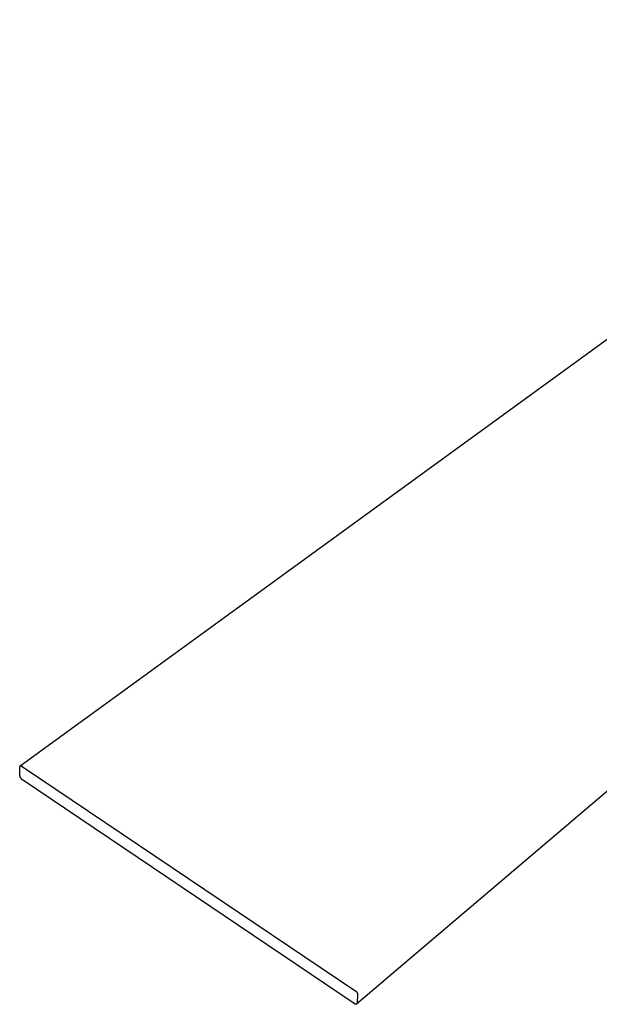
# Model space of a CAD drawing. Header units: millimetres. Extents: x 3041 to 5134, y -14138 to -12727.
# Tile 16 of 24: x 4286 to 4468, y -13388 to -13079. Entities that reach past the tile are written whole.
import ezdxf

# ---------------------------------------------------------------- set-up
doc = ezdxf.new("R2010")
doc.units = ezdxf.units.MM
doc.layers.add('Make2D$Visible$Curvas', color=7, linetype='Continuous')

msp = doc.modelspace()

# ---------------------------------------------------------------- linework, layer by layer
at = {"layer": 'Make2D$Visible$Curvas', "color": 7, "lineweight": -3, "true_color": 0xffffff}
for p, q in [((4286.38, -13313.19), (4608.67, -13078.89)), ((4697.5, -13128.36), (4392.02, -13387.93)), ((4286.21, -13313.56), (4286.34, -13313.22)), ((4286.29, -13316.25), (4286.21, -13313.56)), ((4286.34, -13313.22), (4286.36, -13313.21)), ((4286.36, -13313.21), (4286.38, -13313.2)), ((4286.38, -13313.2), (4286.4, -13313.19)), ((4286.4, -13313.19), (4286.42, -13313.19)), ((4286.42, -13313.19), (4286.45, -13313.18)), ((4286.45, -13313.18), (4286.47, -13313.18)), ((4286.47, -13313.18), (4286.49, -13313.18)), ((4286.49, -13313.18), (4286.51, -13313.17)), ((4286.51, -13313.17), (4286.53, -13313.17)), ((4286.53, -13313.17), (4286.55, -13313.17)), ((4286.55, -13313.17), (4286.57, -13313.17)), ((4286.57, -13313.17), (4286.6, -13313.17)), ((4286.6, -13313.17), (4286.62, -13313.17)), ((4286.62, -13313.17), (4286.64, -13313.17)), ((4286.64, -13313.17), (4286.66, -13313.17)), ((4286.66, -13313.17), (4286.68, -13313.18)), ((4286.68, -13313.18), (4286.7, -13313.18)), ((4286.7, -13313.18), (4286.73, -13313.18)), ((4286.73, -13313.18), (4286.75, -13313.19)), ((4286.75, -13313.19), (4286.77, -13313.2)), ((4286.77, -13313.2), (4286.79, -13313.2)), ((4286.79, -13313.2), (4286.81, -13313.21)), ((4286.81, -13313.21), (4286.83, -13313.22)), ((4286.83, -13313.22), (4286.85, -13313.23)), ((4286.85, -13313.23), (4286.87, -13313.24)), ((4286.87, -13313.24), (4286.89, -13313.25)), ((4286.89, -13313.25), (4286.91, -13313.26)), ((4286.91, -13313.26), (4286.92, -13313.27)), ((4286.92, -13313.27), (4286.94, -13313.28)), ((4286.94, -13313.28), (4286.96, -13313.3)), ((4286.96, -13313.3), (4286.98, -13313.31)), ((4286.98, -13313.31), (4286.99, -13313.32)), ((4286.99, -13313.32), (4287.01, -13313.34)), ((4287.01, -13313.34), (4391.41, -13383.63)), ((4286.3, -13316.31), (4286.29, -13316.25)), ((4286.31, -13316.38), (4286.3, -13316.31)), ((4286.33, -13316.44), (4286.31, -13316.38)), ((4286.34, -13316.51), (4286.33, -13316.44)), ((4286.37, -13316.57), (4286.34, -13316.51)), ((4286.39, -13316.63), (4286.37, -13316.57)), ((4286.41, -13316.7), (4286.39, -13316.63)), ((4286.44, -13316.76), (4286.41, -13316.7)), ((4286.47, -13316.82), (4286.44, -13316.76)), ((4286.5, -13316.88), (4286.47, -13316.82)), ((4286.53, -13316.94), (4286.5, -13316.88)), ((4286.57, -13316.99), (4286.53, -13316.94)), ((4286.6, -13317.05), (4286.57, -13316.99)), ((4286.64, -13317.1), (4286.6, -13317.05)), ((4286.68, -13317.16), (4286.64, -13317.1)), ((4286.73, -13317.21), (4286.68, -13317.16)), ((4286.77, -13317.26), (4286.73, -13317.21)), ((4286.82, -13317.31), (4286.77, -13317.26)), ((4286.86, -13317.36), (4286.82, -13317.31)), ((4286.91, -13317.4), (4286.86, -13317.36)), ((4286.96, -13317.44), (4286.91, -13317.4)), ((4287.02, -13317.49), (4286.96, -13317.44)), ((4287.07, -13317.53), (4287.02, -13317.49)), ((4287.13, -13317.57), (4287.07, -13317.53)), ((4391.23, -13387.8), (4287.13, -13317.57)), ((4391.41, -13383.63), (4391.46, -13383.66)), ((4391.46, -13383.66), (4391.51, -13383.68)), ((4391.51, -13383.68), (4391.56, -13383.71)), ((4391.56, -13383.71), (4391.6, -13383.74)), ((4391.6, -13383.74), (4391.65, -13383.77)), ((4391.65, -13383.77), (4391.69, -13383.8)), ((4391.69, -13383.8), (4391.73, -13383.83)), ((4391.73, -13383.83), (4391.78, -13383.87)), ((4391.78, -13383.87), (4391.82, -13383.9)), ((4391.82, -13383.9), (4391.86, -13383.94)), ((4391.86, -13383.94), (4391.9, -13383.98)), ((4391.9, -13383.98), (4391.93, -13384.02)), ((4391.93, -13384.02), (4391.97, -13384.06)), ((4391.97, -13384.06), (4392, -13384.1)), ((4392, -13384.1), (4392.04, -13384.15)), ((4392.04, -13384.15), (4392.07, -13384.19)), ((4392.07, -13384.19), (4392.1, -13384.23)), ((4392.1, -13384.23), (4392.13, -13384.28)), ((4392.13, -13384.28), (4392.15, -13384.33)), ((4392.15, -13384.33), (4392.18, -13384.38)), ((4392.18, -13384.38), (4392.19, -13384.4)), ((4392.19, -13384.4), (4392.2, -13384.42)), ((4392.2, -13384.42), (4392.21, -13384.44)), ((4392.21, -13384.44), (4392.23, -13384.46)), ((4392.23, -13384.46), (4392.24, -13384.48)), ((4392.24, -13384.48), (4392.24, -13384.5)), ((4392.24, -13384.5), (4392.25, -13384.52)), ((4392.25, -13384.52), (4392.26, -13384.55)), ((4392.26, -13384.55), (4392.27, -13384.57)), ((4392.27, -13384.57), (4392.27, -13384.59)), ((4392.27, -13384.59), (4392.28, -13384.61)), ((4392.28, -13384.61), (4392.28, -13384.64)), ((4392.28, -13384.64), (4392.29, -13384.66)), ((4392.29, -13384.85), (4392.28, -13384.87)), ((4392.29, -13384.66), (4392.29, -13384.68)), ((4392.29, -13384.68), (4392.29, -13384.71)), ((4392.29, -13384.71), (4392.29, -13384.73)), ((4392.29, -13384.73), (4392.29, -13384.75)), ((4392.29, -13384.75), (4392.29, -13384.78)), ((4392.29, -13384.78), (4392.29, -13384.8)), ((4392.29, -13384.8), (4392.29, -13384.82)), ((4392.29, -13384.82), (4392.29, -13384.85)), ((4391.27, -13387.83), (4391.23, -13387.8)), ((4391.31, -13387.85), (4391.27, -13387.83)), ((4391.35, -13387.88), (4391.31, -13387.85)), ((4391.39, -13387.9), (4391.35, -13387.88)), ((4391.41, -13387.91), (4391.39, -13387.9)), ((4391.43, -13387.92), (4391.41, -13387.91)), ((4391.45, -13387.93), (4391.43, -13387.92)), ((4391.47, -13387.94), (4391.45, -13387.93)), ((4391.49, -13387.95), (4391.47, -13387.94)), ((4391.51, -13387.95), (4391.49, -13387.95)), ((4391.53, -13387.96), (4391.51, -13387.95)), ((4391.98, -13387.96), (4391.97, -13387.96)), ((4391.99, -13387.95), (4391.98, -13387.96)), ((4392, -13387.94), (4391.99, -13387.95)), ((4391.99, -13387.95), (4391.99, -13387.95)), ((4392.01, -13387.93), (4392, -13387.94)), ((4392, -13387.94), (4392, -13387.94)), ((4392.02, -13387.93), (4392.01, -13387.93)), ((4392.03, -13387.92), (4392.02, -13387.92)), ((4392.02, -13387.92), (4392.02, -13387.93)), ((4392.04, -13387.91), (4392.03, -13387.91)), ((4392.03, -13387.91), (4392.03, -13387.92)), ((4392.05, -13387.9), (4392.04, -13387.9)), ((4392.04, -13387.9), (4392.04, -13387.91)), ((4392.06, -13387.89), (4392.05, -13387.89)), ((4392.05, -13387.89), (4392.05, -13387.9)), ((4392.07, -13387.87), (4392.06, -13387.88)), ((4392.06, -13387.88), (4392.06, -13387.89)), ((4392.08, -13387.86), (4392.07, -13387.86)), ((4392.07, -13387.86), (4392.07, -13387.87)), ((4392.07, -13387.87), (4392.07, -13387.87)), ((4392.09, -13387.84), (4392.08, -13387.85)), ((4392.08, -13387.85), (4392.08, -13387.86)), ((4392.1, -13387.82), (4392.09, -13387.83)), ((4392.09, -13387.83), (4392.09, -13387.84)), ((4392.09, -13387.84), (4392.09, -13387.84)), ((4392.11, -13387.8), (4392.1, -13387.81)), ((4392.1, -13387.81), (4392.1, -13387.82)), ((4392.1, -13387.82), (4392.1, -13387.82)), ((4392.12, -13387.77), (4392.11, -13387.78)), ((4392.11, -13387.78), (4392.11, -13387.79)), ((4392.11, -13387.79), (4392.11, -13387.8)), ((4392.11, -13387.8), (4392.11, -13387.8)), ((4392.13, -13387.74), (4392.12, -13387.75)), ((4392.12, -13387.75), (4392.12, -13387.76)), ((4392.12, -13387.76), (4392.12, -13387.77)), ((4392.12, -13387.77), (4392.12, -13387.77)), ((4392.14, -13387.69), (4392.13, -13387.7)), ((4392.13, -13387.7), (4392.13, -13387.72)), ((4392.13, -13387.72), (4392.13, -13387.74)), ((4392.26, -13384.98), (4392.14, -13387.64)), ((4392.14, -13387.64), (4392.14, -13387.65)), ((4392.14, -13387.65), (4392.14, -13387.67)), ((4392.14, -13387.67), (4392.14, -13387.69)), ((4392.27, -13384.94), (4392.26, -13384.96)), ((4392.26, -13384.96), (4392.26, -13384.98)), ((4392.28, -13384.92), (4392.27, -13384.94)), ((4392.28, -13384.87), (4392.28, -13384.89)), ((4392.28, -13384.89), (4392.28, -13384.92)), ((4391.56, -13387.97), (4391.53, -13387.96)), ((4391.58, -13387.97), (4391.56, -13387.97)), ((4391.6, -13387.98), (4391.58, -13387.97)), ((4391.62, -13387.99), (4391.6, -13387.98)), ((4391.64, -13387.99), (4391.62, -13387.99)), ((4391.66, -13387.99), (4391.64, -13387.99)), ((4391.68, -13388), (4391.66, -13387.99)), ((4391.7, -13388), (4391.68, -13388)), ((4391.72, -13388), (4391.7, -13388)), ((4391.73, -13388.01), (4391.72, -13388)), ((4391.75, -13388.01), (4391.73, -13388.01)), ((4391.77, -13388.01), (4391.75, -13388.01)), ((4391.78, -13388.01), (4391.77, -13388.01)), ((4391.79, -13388.01), (4391.78, -13388.01)), ((4391.8, -13388.01), (4391.79, -13388.01)), ((4391.81, -13388.01), (4391.8, -13388.01)), ((4391.82, -13388.01), (4391.81, -13388.01)), ((4391.83, -13388), (4391.82, -13388.01)), ((4391.84, -13388), (4391.83, -13388)), ((4391.83, -13388), (4391.83, -13388)), ((4391.85, -13388), (4391.84, -13388)), ((4391.86, -13388), (4391.85, -13388)), ((4391.87, -13388), (4391.86, -13388)), ((4391.88, -13388), (4391.87, -13388)), ((4391.89, -13387.99), (4391.88, -13387.99)), ((4391.88, -13387.99), (4391.88, -13388)), ((4391.9, -13387.99), (4391.89, -13387.99)), ((4391.91, -13387.99), (4391.9, -13387.99)), ((4391.92, -13387.99), (4391.91, -13387.99)), ((4391.93, -13387.98), (4391.92, -13387.98)), ((4391.92, -13387.98), (4391.92, -13387.99)), ((4391.94, -13387.98), (4391.93, -13387.98)), ((4391.95, -13387.97), (4391.94, -13387.97)), ((4391.94, -13387.97), (4391.94, -13387.98)), ((4391.96, -13387.97), (4391.95, -13387.97)), ((4391.97, -13387.96), (4391.96, -13387.97)), ((4391.97, -13387.96), (4391.97, -13387.96))]:
    msp.add_line(p, q, dxfattribs=at)

doc.saveas('drawing.dxf')
